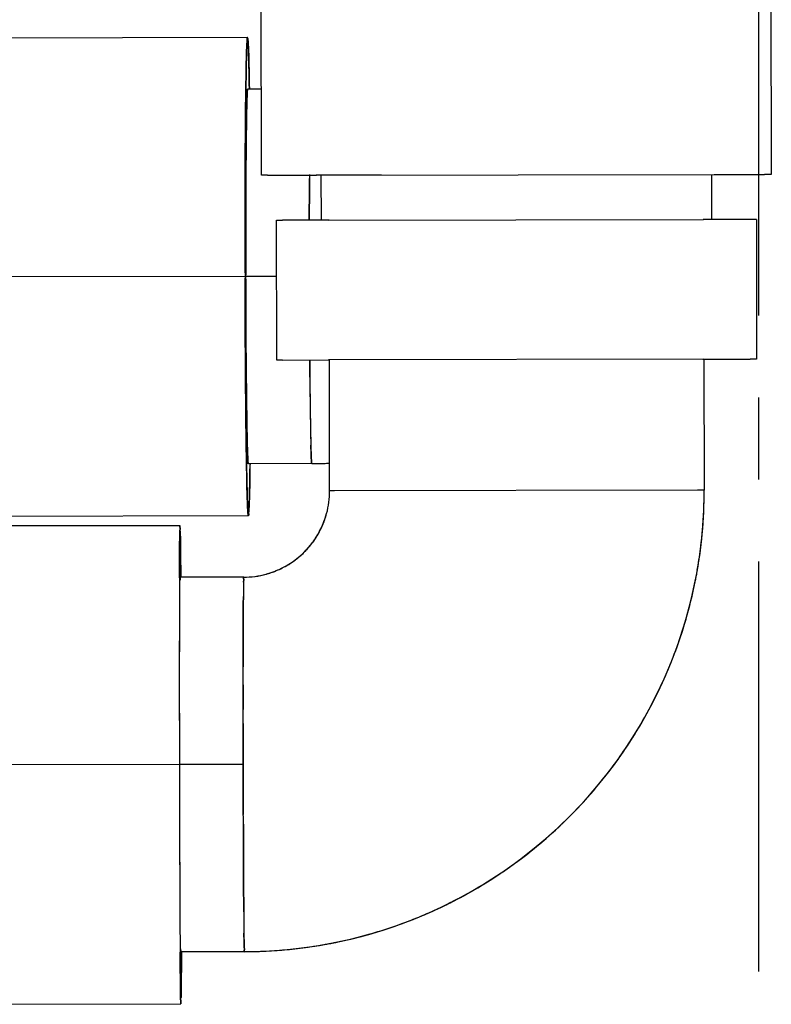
# Model space of a CAD drawing. Header units: millimetres. Extents: x 4086 to 10416, y 123 to 1549.
# Tile 134 of 256: x 6980 to 6993, y 1079 to 1097. Entities that reach past the tile are written whole.
import ezdxf

# ---------------------------------------------------------------- set-up
doc = ezdxf.new("R2010")
doc.units = ezdxf.units.MM
doc.linetypes.add('CENTER', pattern=[0.6, 0.375, -0.075, 0.075, -0.075])
doc.layers.add('中心线', color=7, linetype='Continuous')
doc.layers.add('外形图', color=7, linetype='Continuous')

msp = doc.modelspace()

# ---------------------------------------------------------------- linework, layer by layer
at = {"layer": '中心线', "linetype": 'CENTER', "ltscale": 20}
msp.add_line((6993.033, 1079.707), (6993.033, 1189.464), dxfattribs=at)
at = {"layer": '外形图', "color": 7, "linetype": 'Continuous'}
for p, q in [((6983.938, 1094.271), (6983.929, 1099.021)), ((6993.254, 1099.037), (6993.263, 1094.287)), ((6977.509, 1096.785), (6983.683, 1096.795)), ((6983.653, 1095.838), (6983.653, 1095.847)), ((6983.935, 1095.846), (6983.685, 1095.846)), ((6984.051, 1094.271), (6983.938, 1094.271)), ((6984.051, 1094.271), (6984.945, 1094.273)), ((6984.816, 1094.284), (6984.816, 1094.21)), ((6986.135, 1094.275), (6984.941, 1094.273)), ((6985.033, 1094.273), (6992.234, 1094.286)), ((6985.034, 1093.448), (6985.033, 1094.273)), ((6992.168, 1094.285), (6992.169, 1093.46)), ((6992.219, 1094.286), (6993.14, 1094.287)), ((6993.263, 1094.287), (6993.14, 1094.287)), ((6984.814, 1093.909), (6984.814, 1093.879)), ((6984.219, 1090.892), (6984.214, 1093.447)), ((6984.214, 1093.447), (6984.321, 1093.447)), ((6985.174, 1093.448), (6984.321, 1093.447)), ((6985.158, 1093.448), (6992.021, 1093.46)), ((6992.874, 1093.462), (6992.017, 1093.46)), ((6992.989, 1093.462), (6992.874, 1093.462)), ((6992.989, 1093.462), (6992.993, 1090.907)), ((6983.65, 1092.434), (6983.65, 1092.675)), ((6983.639, 1092.484), (6983.639, 1092.42)), ((6983.65, 1092.42), (6983.65, 1092.451)), ((6983.639, 1092.42), (6966.989, 1092.391)), ((6983.639, 1092.42), (6983.639, 1092.388)), ((6984.216, 1092.421), (6983.65, 1092.42)), ((6983.651, 1092.369), (6983.65, 1092.42)), ((6983.651, 1092.168), (6983.65, 1092.396)), ((6983.655, 1091.25), (6983.655, 1091.291)), ((6984.325, 1090.892), (6984.219, 1090.892)), ((6984.325, 1090.892), (6985.167, 1090.893)), ((6985.181, 1090.893), (6985.163, 1090.893)), ((6992.031, 1090.905), (6985.181, 1090.893)), ((6985.185, 1088.498), (6985.181, 1090.893)), ((6992.01, 1090.905), (6992.878, 1090.907)), ((6992.031, 1090.905), (6992.035, 1088.51)), ((6992.993, 1090.907), (6992.878, 1090.907)), ((6984.822, 1090.634), (6984.822, 1090.578)), ((6983.661, 1090.459), (6983.661, 1090.482)), ((6984.825, 1090.286), (6984.826, 1090.266)), ((6984.829, 1089.983), (6984.831, 1089.894)), ((6984.833, 1089.744), (6984.833, 1089.729)), ((6983.672, 1089.627), (6983.673, 1089.601)), ((6983.674, 1089.525), (6983.673, 1089.601)), ((6983.686, 1089.121), (6983.685, 1089.133)), ((6983.665, 1089.002), (6983.665, 1088.994)), ((6984.86, 1088.998), (6983.697, 1088.996)), ((6985.276, 1088.498), (6985.185, 1088.498)), ((6991.912, 1088.51), (6985.276, 1088.498)), ((6992.035, 1088.51), (6991.912, 1088.51)), ((6977.524, 1088.035), (6983.699, 1088.046)), ((6976.274, 1087.858), (6982.449, 1087.868)), ((6982.439, 1086.911), (6982.439, 1086.92)), ((6982.449, 1086.896), (6982.449, 1086.895)), ((6983.613, 1086.92), (6982.451, 1086.918)), ((6983.609, 1086.759), (6983.608, 1086.71)), ((6983.61, 1086.834), (6983.61, 1086.831)), ((6983.607, 1086.581), (6983.607, 1086.569)), ((6983.606, 1086.39), (6983.606, 1086.387)), ((6983.605, 1086.174), (6983.605, 1086.155)), ((6983.605, 1086.155), (6983.605, 1086.024)), ((6983.605, 1086.024), (6983.604, 1085.911)), ((6982.436, 1085.734), (6982.436, 1085.391)), ((6983.604, 1085.632), (6983.604, 1085.604)), ((6983.603, 1084.952), (6983.603, 1085.283)), ((6983.603, 1084.953), (6983.603, 1084.497)), ((6982.436, 1084.779), (6982.436, 1084.467)), ((6983.603, 1084.24), (6983.603, 1084.5)), ((6982.437, 1084.005), (6982.438, 1083.557)), ((6982.438, 1083.493), (6965.772, 1083.464)), ((6982.438, 1083.557), (6982.438, 1083.493)), ((6982.438, 1083.493), (6982.438, 1083.461)), ((6983.604, 1083.495), (6982.442, 1083.493)), ((6983.606, 1082.733), (6983.606, 1082.715)), ((6983.606, 1082.716), (6983.606, 1082.578)), ((6983.607, 1082.4), (6983.606, 1082.715)), ((6982.44, 1082.52), (6982.441, 1082.207)), ((6983.608, 1082.009), (6983.608, 1081.986)), ((6983.608, 1081.986), (6983.61, 1081.707)), ((6983.61, 1081.707), (6983.61, 1081.651)), ((6983.61, 1081.651), (6983.611, 1081.359)), ((6982.443, 1081.596), (6982.444, 1081.252)), ((6983.611, 1081.359), (6983.611, 1081.339)), ((6983.613, 1081.056), (6983.613, 1080.967)), ((6983.613, 1080.967), (6983.614, 1080.817)), ((6983.614, 1080.817), (6983.615, 1080.802)), ((6983.617, 1080.502), (6983.618, 1080.406)), ((6983.625, 1080.07), (6982.462, 1080.068)), ((6976.289, 1079.108), (6982.464, 1079.118))]:
    msp.add_line(p, q, dxfattribs=at)
for centre, radius, start, end in [((6983.321, 1096.729), 0.371, 6.5801, 7.1689), ((6990.266, 1096.362), 6.602, 177.1906, 178.0352), ((6990.266, 1096.362), 6.602, 177.1906, 178.0353), ((6977.107, 1096.339), 6.598, 2.1662, 3.0096), ((6977.107, 1096.339), 6.597, 2.1662, 3.0096), ((7024.62, 1095.436), 40.969, 178.7049, 179.0263), ((7024.619, 1095.436), 40.968, 178.7049, 179.0263), ((6942.757, 1095.293), 40.964, 1.174, 1.4952), ((6942.759, 1095.293), 40.962, 1.174, 1.4952), ((7053.739, 1094.932), 70.092, 179.01944, 179.25237), ((7053.728, 1094.932), 70.081, 179.01944, 179.25219), ((6913.303, 1094.681), 70.424, 0.94299, 1.18045), ((6913.657, 1094.688), 70.071, 0.9479, 1.18081), ((7090.146, 1094.447), 106.503, 179.24689, 179.44359), ((7090.749, 1094.44), 107.105, 179.25153, 179.44312), ((6984.142, 1095.776), 0.464, 174.1482, 174.5169), ((6984.12, 1095.778), 0.442, 174.1445, 174.3278), ((6984.143, 1095.776), 0.465, 174.157, 174.5167), ((7001.797, 1095.094), 18.134, 178.3294, 178.7482), ((7001.797, 1095.094), 18.133, 178.3294, 178.7482), ((7138.017, 1093.963), 154.375, 179.43662, 179.56049), ((7138.012, 1093.963), 154.371, 179.43661, 179.56049), ((7023.39, 1094.632), 39.732, 178.7621, 179.1241), ((7023.389, 1094.632), 39.731, 178.7621, 179.1241), ((7187.716, 1093.584), 204.076, 179.56104, 179.69753), ((7187.711, 1093.584), 204.071, 179.56104, 179.69754), ((7049.819, 1094.225), 66.163, 179.12168, 179.32737), ((7049.817, 1094.225), 66.161, 179.12168, 179.32738), ((7083.764, 1093.823), 100.112, 179.32541, 179.5028), ((7083.762, 1093.823), 100.109, 179.32541, 179.5028), ((7124.176, 1093.467), 140.525, 179.50052, 179.6362), ((7124.172, 1093.467), 140.521, 179.50052, 179.63621), ((7279.853, 1093.151), 296.214, 179.77421, 179.89264), ((7279.85, 1093.151), 296.212, 179.77421, 179.89264), ((7261.05, 1092.917), 277.4, 179.93329, 180.05015), ((7261.046, 1092.917), 277.396, 179.93329, 180.05016), ((7268.651, 1092.919), 285.001, 180.11058, 180.26544), ((7261.009, 1092.892), 277.359, 180.14969, 180.26724), ((7261.003, 1092.892), 277.353, 180.14969, 180.26732), ((7204.737, 1092.587), 221.087, 180.3359, 180.45668), ((7279.834, 1092.724), 296.195, 180.30756, 180.42589), ((7279.832, 1092.724), 296.193, 180.30756, 180.42588), ((7163.249, 1092.255), 179.597, 180.4564, 180.57293), ((7122.948, 1091.851), 139.294, 180.57079, 180.70101), ((7122.769, 1091.848), 139.115, 180.57201, 180.70124), ((7122.718, 1091.848), 139.063, 180.57206, 180.70133), ((7138.337, 1092.005), 153.521, 180.53231, 180.64893), ((7187.705, 1091.969), 204.062, 180.50265, 180.63906), ((7187.7, 1091.969), 204.057, 180.50264, 180.63906), ((7083.643, 1091.365), 99.985, 180.69856, 180.87469), ((7083.609, 1091.365), 99.952, 180.69885, 180.87471), ((7074.259, 1091.245), 90.601, 180.69512, 181.02339), ((7101.308, 1091.583), 116.489, 180.6473, 180.78903), ((7101.5, 1091.586), 116.682, 180.64795, 180.78696), ((7101.418, 1091.584), 116.6, 180.64791, 180.78702), ((7067.61, 1091.117), 82.788, 180.78477, 180.96076), ((7051.634, 1090.876), 67.974, 180.87448, 181.05343), ((7049.82, 1090.847), 66.159, 180.87263, 181.07857), ((7138.011, 1091.417), 154.365, 180.6396, 180.76356), ((7138.006, 1091.417), 154.361, 180.6396, 180.76356), ((7018.844, 1090.248), 35.177, 181.0521, 181.4612), ((7036.455, 1090.592), 51.629, 180.9576, 181.2906), ((7036.293, 1090.589), 51.468, 180.9571, 181.295), ((7030.643, 1090.477), 45.816, 180.9365, 181.3118), ((7017.224, 1090.206), 33.556, 181.163, 181.4613), ((7012.62, 1090.068), 27.789, 181.3182, 181.5156), ((7012.597, 1090.067), 27.765, 181.3181, 181.5157), ((7012.682, 1090.069), 27.851, 181.3244, 181.5067), ((7090.748, 1090.775), 107.098, 180.75707, 180.94856), ((7090.691, 1090.774), 107.041, 180.75703, 180.94902), ((7001.863, 1089.811), 18.19, 181.4519, 181.8671), ((7001.853, 1089.811), 18.18, 181.4518, 181.8678), ((6992.852, 1089.517), 9.174, 181.8557, 182.3952), ((6992.83, 1089.516), 9.152, 181.8591, 182.3955), ((6992.237, 1089.494), 8.559, 181.8455, 182.5022), ((7001.69, 1089.774), 16.855, 181.4867, 181.9269), ((7001.542, 1089.77), 16.707, 181.4977, 181.928), ((6989.644, 1089.386), 5.964, 182.4253, 182.5464), ((7054.079, 1090.16), 70.424, 180.94299, 181.18045), ((7053.726, 1090.153), 70.071, 180.9479, 181.18081), ((6913.644, 1089.909), 70.092, 359.01944, 359.25237), ((6913.655, 1089.909), 70.081, 359.01944, 359.25219), ((6984.847, 1096.152), 7.155, 270.1016, 272.7134), ((6984.847, 1096.152), 7.155, 270.1016, 272.7134), ((6984.847, 1096.15), 7.153, 270.1017, 272.7145), ((6984.847, 1096.129), 7.131, 270.1001, 270.3387), ((6984.847, 1096.136), 7.139, 270.3388, 270.7903), ((6984.847, 1096.158), 7.161, 270.7911, 272.7128), ((7024.625, 1089.548), 40.964, 181.174, 181.4952), ((7024.624, 1089.548), 40.962, 181.174, 181.4952), ((6942.762, 1089.405), 40.969, 358.7049, 359.0263), ((6942.763, 1089.405), 40.968, 358.7049, 359.0263), ((6983.602, 1088.497), 1.583, 344.8737, 0.0614), ((6983.586, 1088.498), 8.45, 349.2672, 0.0839), ((6983.587, 1088.498), 8.448, 349.4818, 0.0851), ((6983.591, 1088.497), 8.444, 350.1113, 0.0889), ((6990.275, 1088.502), 6.598, 182.1662, 183.0096), ((6990.275, 1088.502), 6.597, 182.1662, 183.0096), ((6977.116, 1088.479), 6.602, 357.1906, 358.0352), ((6977.116, 1088.479), 6.602, 357.1906, 358.0353), ((6984.062, 1088.112), 0.371, 186.5801, 187.1689), ((6983.608, 1088.497), 1.577, 329.981, 340.4704), ((6983.612, 1088.495), 1.573, 338.6421, 344.8311), ((6983.61, 1088.495), 1.575, 338.642, 340.4768), ((6983.614, 1088.494), 1.571, 340.4764, 344.8422), ((6983.616, 1088.494), 1.569, 340.4754, 344.8461), ((6983.602, 1088.497), 1.583, 344.8665, 344.8737), ((7000.59, 1087.456), 18.148, 179.0436, 179.3506), ((7000.59, 1087.456), 18.147, 179.0435, 179.3506), ((6964.322, 1087.392), 18.135, 0.85, 1.1566), ((6964.322, 1087.392), 18.135, 0.85, 1.1566), ((6983.608, 1088.497), 1.577, 329.9808, 338.639), ((6983.609, 1088.496), 1.577, 330.3904, 338.6419), ((7029.035, 1087.125), 46.595, 179.3408, 179.6196), ((7029.034, 1087.125), 46.593, 179.3408, 179.6196), ((6926.892, 1086.85), 55.569, 0.603, 0.8371), ((6926.894, 1086.85), 55.567, 0.603, 0.8371), ((6983.61, 1088.496), 1.576, 323.404, 329.9641), ((6983.606, 1088.499), 1.58, 323.4119, 324.525), ((6983.608, 1088.497), 1.578, 324.5239, 329.962), ((6983.609, 1088.496), 1.576, 324.5218, 329.6885), ((6983.616, 1088.492), 1.568, 329.6926, 330.3815), ((7095.273, 1086.634), 112.835, 179.5937, 179.71038), ((7095.269, 1086.634), 112.831, 179.5937, 179.71038), ((6869.645, 1086.241), 112.819, 0.48978, 0.60639), ((6869.649, 1086.241), 112.815, 0.48978, 0.60639), ((6983.617, 1088.489), 1.565, 314.6636, 315.5398), ((6983.608, 1088.497), 1.578, 315.1145, 322.4461), ((6983.616, 1088.49), 1.567, 315.0948, 315.5326), ((6983.609, 1088.496), 1.576, 315.5444, 323.4143), ((6983.609, 1088.496), 1.577, 315.548, 322.4509), ((6983.606, 1088.499), 1.58, 322.4449, 323.4061), ((6983.606, 1088.499), 1.58, 322.4489, 323.4119), ((6983.61, 1088.496), 1.576, 300.2364, 306.7966), ((6983.609, 1088.498), 1.578, 300.2386, 305.7071), ((6983.609, 1088.496), 1.576, 300.5169, 305.7114), ((6983.607, 1088.5), 1.58, 305.7099, 306.7945), ((6983.607, 1088.5), 1.58, 305.706, 306.7887), ((6983.61, 1088.496), 1.576, 306.7863, 314.6567), ((6983.607, 1088.5), 1.58, 306.7945, 307.7372), ((6983.608, 1088.498), 1.578, 307.736, 315.0861), ((6983.609, 1088.497), 1.577, 307.7334, 314.6554), ((6983.616, 1088.49), 1.567, 314.6685, 315.1058), ((6983.611, 1088.494), 1.573, 285.8936, 291.491), ((6983.609, 1088.498), 1.577, 289.7301, 300.2197), ((6983.61, 1088.495), 1.575, 289.7237, 291.4898), ((6983.609, 1088.497), 1.577, 291.4917, 299.8102), ((6983.614, 1088.489), 1.568, 299.8192, 300.5127), ((6983.632, 1088.491), 8.403, 349.469, 350.1034), ((7745.723, 1084.956), 763.287, 179.853205, 180.104988), ((6984.912, 1086.813), 2.464, 178.1285, 178.7325), ((6983.713, 1086.851), 1.265, 177.9368, 178.0685), ((6983.71, 1086.851), 1.262, 177.9336, 178.0686), ((6983.609, 1088.504), 1.583, 270.1413, 285.3251), ((6983.609, 1088.503), 1.583, 270.1387, 285.3267), ((6983.609, 1088.503), 1.583, 270.1375, 285.0468), ((6983.613, 1088.486), 1.565, 285.0731, 285.889), ((6983.612, 1088.49), 1.569, 285.3542, 289.725), ((6983.613, 1088.487), 1.566, 285.3554, 285.887), ((6983.611, 1088.492), 1.571, 285.889, 289.7238), ((6983.609, 1088.496), 8.427, 344.3954, 349.2509), ((6983.609, 1088.496), 8.426, 344.4539, 349.2509), ((6983.637, 1088.49), 8.398, 348.7253, 349.474), ((6983.634, 1088.49), 8.401, 348.7269, 349.2592), ((6983.628, 1088.492), 8.407, 349.253, 349.469), ((7028.635, 1086.261), 45.029, 179.3675, 179.6078), ((7030.009, 1086.255), 46.403, 179.437, 179.5968), ((7030.009, 1086.255), 46.403, 179.437, 179.5968), ((6998.206, 1086.592), 14.598, 179.0615, 179.349), ((6998.19, 1086.592), 14.582, 179.0613, 179.3491), ((6998.16, 1086.593), 14.552, 179.0617, 179.3466), ((6983.61, 1088.495), 8.425, 281.4794, 348.7213), ((6983.61, 1088.495), 8.425, 340.1001, 344.454), ((6983.611, 1088.495), 8.425, 340.1, 344.3955), ((6983.601, 1088.5), 8.435, 334.2116, 340.0947), ((6983.601, 1088.5), 8.435, 334.2604, 340.0947), ((6983.609, 1088.496), 8.426, 330.103, 334.261), ((6983.609, 1088.496), 8.426, 330.103, 334.2121), ((6983.598, 1088.504), 8.44, 320.1092, 330.0912), ((6983.604, 1088.5), 8.433, 323.5602, 330.0963), ((7587.14, 1084.091), 604.703, 180.059663, 180.381742), ((6983.58, 1088.526), 8.468, 306.9214, 323.5157), ((6983.598, 1088.507), 8.442, 310.11, 320.0904), ((6983.602, 1088.508), 8.44, 300.1091, 310.0912), ((6983.605, 1088.503), 8.434, 300.1044, 306.8763), ((6983.61, 1088.496), 8.425, 296.0804, 300.0974), ((6983.611, 1088.496), 8.425, 296.1388, 300.0975), ((6983.606, 1088.505), 8.436, 290.1057, 296.1392), ((6983.606, 1088.505), 8.436, 290.1057, 296.0809), ((7125.837, 1081.822), 142.226, 180.41125, 180.53212), ((7125.391, 1081.819), 141.78, 180.41105, 180.53371), ((7109.818, 1081.691), 126.207, 180.40358, 180.5398), ((6983.611, 1088.495), 8.424, 285.9073, 290.1003), ((6983.611, 1088.494), 8.424, 285.9545, 290.1003), ((7029.607, 1080.893), 45.992, 180.6073, 180.7635), ((7029.592, 1080.893), 45.977, 180.6074, 180.7636), ((6983.61, 1088.497), 8.427, 280.9482, 285.9546), ((6983.61, 1088.497), 8.427, 280.9481, 285.9074), ((7003.857, 1080.548), 20.24, 180.7561, 181.1021), ((7003.847, 1080.547), 20.229, 180.7561, 181.1025), ((6983.608, 1088.52), 8.449, 270.1162, 280.9319), ((6983.608, 1088.519), 8.448, 270.115, 280.7173), ((6983.609, 1088.514), 8.444, 270.1112, 280.0889), ((6983.615, 1088.474), 8.403, 280.0968, 280.7299), ((6983.616, 1088.469), 8.398, 280.725, 281.475), ((6983.614, 1088.478), 8.407, 280.7299, 280.9459), ((6983.616, 1088.472), 8.4, 280.9399, 281.4734), ((6984.968, 1080.184), 2.509, 181.4657, 182.0537), ((6984.966, 1080.184), 2.507, 181.4656, 182.0544), ((7095.268, 1080.746), 112.819, 180.48978, 180.60639), ((7095.264, 1080.746), 112.815, 180.48978, 180.60639), ((6869.64, 1080.353), 112.835, 359.5937, 359.71038), ((6869.644, 1080.352), 112.831, 359.5937, 359.71038), ((7038.021, 1080.137), 55.569, 180.603, 180.8371), ((7038.019, 1080.137), 55.567, 180.603, 180.8371), ((6935.878, 1079.862), 46.595, 359.3408, 359.6196), ((6935.879, 1079.862), 46.593, 359.3408, 359.6196), ((7000.591, 1079.594), 18.135, 180.85, 181.1566), ((7000.591, 1079.594), 18.135, 180.85, 181.1566), ((6964.323, 1079.531), 18.148, 359.0436, 359.3506), ((6964.323, 1079.531), 18.147, 359.0435, 359.3506), ((6983.465, 1079.185), 1.004, 182.4601, 182.6764)]:
    msp.add_arc(centre, radius, start, end, dxfattribs=at)
for points, knots in [([(6983.683, 1096.795), (6983.674, 1096.795), (6983.684, 1096.737), (6983.673, 1096.713), (6983.672, 1096.686)], [0, 0, 0, 0, 2005.726696, 7874.528836, 7874.528836, 7874.528836, 7874.528836]), ([(6983.683, 1096.795), (6983.674, 1096.795), (6983.684, 1096.737), (6983.673, 1096.713), (6983.672, 1096.686)], [0, 0, 0, 0, 2005.744113, 7874.528625, 7874.528625, 7874.528625, 7874.528625]), ([(6983.672, 1096.684), (6983.673, 1096.712), (6983.684, 1096.737), (6983.674, 1096.795), (6983.683, 1096.795)], [0, 0, 0, 0, 5851.175709, 7874.422543, 7874.422543, 7874.422543, 7874.422543]), ([(6983.695, 1096.686), (6983.695, 1096.695), (6983.693, 1096.725), (6983.691, 1096.755), (6983.688, 1096.776)], [0, 0, 0, 0, 2556.497204, 7873.398468, 7873.398468, 7873.398468, 7873.398468]), ([(6983.689, 1096.772), (6983.689, 1096.767), (6983.692, 1096.739), (6983.694, 1096.711), (6983.695, 1096.688)], [0, 0, 0, 0, 1441.211401, 7874.000078, 7874.000078, 7874.000078, 7874.000078]), ([(6983.695, 1096.686), (6983.695, 1096.695), (6983.693, 1096.724), (6983.691, 1096.752), (6983.689, 1096.772)], [0, 0, 0, 0, 2502.438842, 7873.349401, 7873.349401, 7873.349401, 7873.349401]), ([(6983.653, 1095.847), (6983.654, 1095.941), (6983.659, 1096.22), (6983.663, 1096.499), (6983.672, 1096.684)], [0, 0, 0, 0, 2634.639506, 7860.653922, 7860.653922, 7860.653922, 7860.653922]), ([(6983.668, 1096.588), (6983.667, 1096.572), (6983.665, 1096.496), (6983.663, 1096.421), (6983.662, 1096.362)], [0, 0, 0, 0, 1706.781534, 7868.619993, 7868.619993, 7868.619993, 7868.619993]), ([(6983.668, 1096.588), (6983.667, 1096.572), (6983.665, 1096.496), (6983.663, 1096.421), (6983.662, 1096.362)], [0, 0, 0, 0, 1706.788431, 7868.61978, 7868.61978, 7868.61978, 7868.61978]), ([(6983.695, 1096.688), (6983.698, 1096.644), (6983.709, 1096.365), (6983.713, 1096.086), (6983.717, 1095.852)], [0, 0, 0, 0, 1262.5418, 7866.20323, 7866.20323, 7866.20323, 7866.20323]), ([(6983.707, 1096.362), (6983.706, 1096.383), (6983.704, 1096.459), (6983.702, 1096.534), (6983.7, 1096.589)], [0, 0, 0, 0, 2225.109203, 7866.428177, 7866.428177, 7866.428177, 7866.428177]), ([(6983.707, 1096.362), (6983.706, 1096.383), (6983.704, 1096.459), (6983.702, 1096.534), (6983.7, 1096.589)], [0, 0, 0, 0, 2225.119762, 7866.428391, 7866.428391, 7866.428391, 7866.428391]), ([(6983.639, 1092.484), (6983.639, 1092.803), (6983.638, 1093.921), (6983.642, 1095.039), (6983.653, 1095.838)], [0, 0, 0, 0, 2222.061475, 7800.75821, 7800.75821, 7800.75821, 7800.75821]), ([(6983.68, 1095.822), (6983.679, 1095.812), (6983.675, 1095.748), (6983.673, 1095.684), (6983.671, 1095.63)], [0, 0, 0, 0, 1229.650986, 7849.812979, 7849.812979, 7849.812979, 7849.812979]), ([(6983.671, 1095.623), (6983.672, 1095.641), (6983.673, 1095.698), (6983.676, 1095.755), (6983.678, 1095.795)], [0, 0, 0, 0, 2468.131892, 7848.004172, 7848.004172, 7848.004172, 7848.004172]), ([(6983.671, 1095.623), (6983.672, 1095.641), (6983.673, 1095.698), (6983.676, 1095.755), (6983.678, 1095.795)], [0, 0, 0, 0, 2468.141561, 7848.004469, 7848.004469, 7848.004469, 7848.004469]), ([(6983.678, 1095.795), (6983.679, 1095.799), (6983.679, 1095.808), (6983.68, 1095.817), (6983.68, 1095.821)], [0, 0, 0, 0, 4268.135634, 7850.828627, 7850.828627, 7850.828627, 7850.828627]), ([(6983.678, 1095.795), (6983.679, 1095.799), (6983.679, 1095.808), (6983.68, 1095.817), (6983.68, 1095.821)], [0, 0, 0, 0, 4268.128869, 7850.828923, 7850.828923, 7850.828923, 7850.828923]), ([(6983.681, 1095.824), (6983.681, 1095.829), (6983.683, 1095.834), (6983.683, 1095.845), (6983.685, 1095.845)], [0, 0, 0, 0, 5781.41369, 7851.508042, 7851.508042, 7851.508042, 7851.508042]), ([(6983.69, 1095.82), (6983.689, 1095.829), (6983.686, 1095.861), (6983.681, 1095.831), (6983.681, 1095.824)], [0, 0, 0, 0, 4202.21553, 7851.464669, 7851.464669, 7851.464669, 7851.464669]), ([(6983.681, 1095.823), (6983.681, 1095.829), (6983.683, 1095.834), (6983.683, 1095.845), (6983.685, 1095.845)], [0, 0, 0, 0, 5781.713086, 7851.507798, 7851.507798, 7851.507798, 7851.507798]), ([(6983.671, 1095.63), (6983.666, 1095.463), (6983.65, 1094.404), (6983.649, 1093.344), (6983.65, 1092.451)], [0, 0, 0, 0, 1229.735465, 7823.438736, 7823.438736, 7823.438736, 7823.438736]), ([(6983.665, 1088.989), (6983.661, 1089.218), (6983.646, 1090.351), (6983.641, 1091.484), (6983.639, 1092.388)], [0, 0, 0, 0, 1558.351119, 7710.18469, 7710.18469, 7710.18469, 7710.18469]), ([(6983.674, 1089.525), (6983.675, 1089.496), (6983.677, 1089.394), (6983.68, 1089.292), (6983.682, 1089.219)], [0, 0, 0, 0, 2208.430371, 7691.730506, 7691.730506, 7691.730506, 7691.730506]), ([(6984.85, 1089.085), (6984.849, 1089.101), (6984.846, 1089.184), (6984.843, 1089.266), (6984.841, 1089.333)], [0, 0, 0, 0, 1464.095311, 7669.061296, 7669.061296, 7669.061296, 7669.061296]), ([(6984.85, 1089.085), (6984.849, 1089.101), (6984.846, 1089.184), (6984.843, 1089.266), (6984.841, 1089.333)], [0, 0, 0, 0, 1464.09528, 7669.061296, 7669.061296, 7669.061296, 7669.061296]), ([(6984.845, 1089.208), (6984.846, 1089.196), (6984.847, 1089.155), (6984.849, 1089.114), (6984.85, 1089.085)], [0, 0, 0, 0, 2217.64277, 7668.939818, 7668.939818, 7668.939818, 7668.939818]), ([(6984.845, 1089.207), (6984.846, 1089.196), (6984.847, 1089.154), (6984.849, 1089.113), (6984.85, 1089.084)], [0, 0, 0, 0, 2223.984839, 7668.922974, 7668.922974, 7668.922974, 7668.922974]), ([(6983.686, 1089.121), (6983.686, 1089.11), (6983.688, 1089.077), (6983.69, 1089.043), (6983.692, 1089.021)], [0, 0, 0, 0, 2456.38662, 7683.306068, 7683.306068, 7683.306068, 7683.306068]), ([(6983.692, 1089.021), (6983.692, 1089.025), (6983.691, 1089.033), (6983.69, 1089.042), (6983.69, 1089.047)], [0, 0, 0, 0, 3512.197117, 7682.033839, 7682.033839, 7682.033839, 7682.033839]), ([(6983.692, 1089.021), (6983.692, 1089.025), (6983.691, 1089.033), (6983.69, 1089.042), (6983.69, 1089.047)], [0, 0, 0, 0, 3512.578012, 7682.034439, 7682.034439, 7682.034439, 7682.034439]), ([(6983.692, 1089.021), (6983.693, 1089.012), (6983.696, 1088.98), (6983.701, 1089.01), (6983.702, 1089.018)], [0, 0, 0, 0, 4111.12238, 7681.265269, 7681.265269, 7681.265269, 7681.265269]), ([(6983.697, 1088.996), (6983.695, 1088.996), (6983.695, 1089.009), (6983.693, 1089.015), (6983.692, 1089.021)], [0, 0, 0, 0, 2011.709788, 7681.278548, 7681.278548, 7681.278548, 7681.278548]), ([(6984.85, 1089.085), (6984.851, 1089.063), (6984.86, 1089.044), (6984.852, 1088.998), (6984.86, 1088.998)], [0, 0, 0, 0, 5713.465677, 7665.592558, 7665.592558, 7665.592558, 7665.592558]), ([(6984.86, 1088.998), (6984.852, 1088.998), (6984.86, 1089.044), (6984.851, 1089.063), (6984.85, 1089.085)], [0, 0, 0, 0, 1952.6832, 7665.513319, 7665.513319, 7665.513319, 7665.513319]), ([(6984.85, 1089.084), (6984.851, 1089.062), (6984.86, 1089.043), (6984.852, 1088.998), (6984.86, 1088.998)], [0, 0, 0, 0, 5713.039941, 7665.5749, 7665.5749, 7665.5749, 7665.5749]), ([(6983.687, 1088.153), (6983.685, 1088.198), (6983.674, 1088.476), (6983.669, 1088.755), (6983.665, 1088.989)], [0, 0, 0, 0, 1230.552141, 7666.893269, 7666.893269, 7666.893269, 7666.893269]), ([(6983.729, 1088.994), (6983.728, 1088.9), (6983.724, 1088.621), (6983.719, 1088.342), (6983.71, 1088.157)], [0, 0, 0, 0, 2571.627958, 7672.65402, 7672.65402, 7672.65402, 7672.65402]), ([(6983.675, 1088.479), (6983.676, 1088.458), (6983.678, 1088.382), (6983.68, 1088.307), (6983.683, 1088.252)], [0, 0, 0, 0, 2168.530861, 7666.406752, 7666.406752, 7666.406752, 7666.406752]), ([(6983.675, 1088.479), (6983.676, 1088.458), (6983.678, 1088.382), (6983.68, 1088.307), (6983.683, 1088.252)], [0, 0, 0, 0, 2168.541033, 7666.406538, 7666.406538, 7666.406538, 7666.406538]), ([(6983.714, 1088.253), (6983.715, 1088.269), (6983.717, 1088.345), (6983.719, 1088.42), (6983.721, 1088.479)], [0, 0, 0, 0, 1662.43884, 7664.190902, 7664.190902, 7664.190902, 7664.190902]), ([(6983.714, 1088.253), (6983.715, 1088.269), (6983.717, 1088.345), (6983.719, 1088.42), (6983.721, 1088.479)], [0, 0, 0, 0, 1662.445648, 7664.191116, 7664.191116, 7664.191116, 7664.191116]), ([(6983.687, 1088.155), (6983.688, 1088.146), (6983.689, 1088.116), (6983.691, 1088.086), (6983.694, 1088.065)], [0, 0, 0, 0, 2486.995728, 7659.350528, 7659.350528, 7659.350528, 7659.350528]), ([(6983.687, 1088.155), (6983.687, 1088.146), (6983.689, 1088.118), (6983.691, 1088.089), (6983.693, 1088.069)], [0, 0, 0, 0, 2434.43662, 7659.395965, 7659.395965, 7659.395965, 7659.395965]), ([(6983.693, 1088.069), (6983.693, 1088.074), (6983.69, 1088.102), (6983.688, 1088.13), (6983.687, 1088.153)], [0, 0, 0, 0, 1401.809019, 7658.726863, 7658.726863, 7658.726863, 7658.726863]), ([(6983.71, 1088.157), (6983.709, 1088.129), (6983.698, 1088.104), (6983.708, 1088.046), (6983.699, 1088.046)], [0, 0, 0, 0, 5690.664464, 7658.408971, 7658.408971, 7658.408971, 7658.408971]), ([(6983.699, 1088.046), (6983.708, 1088.046), (6983.699, 1088.104), (6983.709, 1088.128), (6983.71, 1088.155)], [0, 0, 0, 0, 1950.631827, 7658.22512, 7658.22512, 7658.22512, 7658.22512]), ([(6983.699, 1088.046), (6983.708, 1088.046), (6983.699, 1088.104), (6983.709, 1088.128), (6983.71, 1088.155)], [0, 0, 0, 0, 1950.648871, 7658.225331, 7658.225331, 7658.225331, 7658.225331]), ([(6983.693, 1088.069), (6983.694, 1088.063), (6983.696, 1088.057), (6983.697, 1088.046), (6983.699, 1088.046)], [0, 0, 0, 0, 5617.821979, 7657.611112, 7657.611112, 7657.611112, 7657.611112]), ([(6983.694, 1088.065), (6983.694, 1088.06), (6983.696, 1088.055), (6983.697, 1088.046), (6983.699, 1088.046)], [0, 0, 0, 0, 5597.125251, 7657.569741, 7657.569741, 7657.569741, 7657.569741]), ([(6983.699, 1088.046), (6983.697, 1088.045), (6983.696, 1088.056), (6983.694, 1088.06), (6983.694, 1088.065)], [0, 0, 0, 0, 2025.165133, 7657.557636, 7657.557636, 7657.557636, 7657.557636]), ([(6982.439, 1086.92), (6982.439, 1087.013), (6982.44, 1087.292), (6982.442, 1087.571), (6982.445, 1087.757)], [0, 0, 0, 0, 2566.504504, 7655.777658, 7655.777658, 7655.777658, 7655.777658]), ([(6982.445, 1087.757), (6982.445, 1087.785), (6982.457, 1087.811), (6982.44, 1087.866), (6982.449, 1087.868)], [0, 0, 0, 0, 5722.370246, 7669.70209, 7669.70209, 7669.70209, 7669.70209]), ([(6982.449, 1087.868), (6982.44, 1087.868), (6982.458, 1087.809), (6982.445, 1087.786), (6982.445, 1087.759)], [0, 0, 0, 0, 1929.297482, 7669.788124, 7669.788124, 7669.788124, 7669.788124]), ([(6982.449, 1087.868), (6982.44, 1087.868), (6982.458, 1087.809), (6982.445, 1087.786), (6982.445, 1087.759)], [0, 0, 0, 0, 1929.314901, 7669.787913, 7669.787913, 7669.787913, 7669.787913]), ([(6982.453, 1087.761), (6982.454, 1087.716), (6982.458, 1087.438), (6982.461, 1087.159), (6982.462, 1086.925)], [0, 0, 0, 0, 1229.160282, 7661.743106, 7661.743106, 7661.743106, 7661.743106]), ([(6982.439, 1086.919), (6982.439, 1086.89), (6982.438, 1086.769), (6982.438, 1086.647), (6982.438, 1086.554)], [0, 0, 0, 0, 1810.94486, 7644.178919, 7644.178919, 7644.178919, 7644.178919]), ([(6982.439, 1086.919), (6982.439, 1086.891), (6982.438, 1086.769), (6982.438, 1086.647), (6982.438, 1086.554)], [0, 0, 0, 0, 1810.855226, 7644.183093, 7644.183093, 7644.183093, 7644.183093]), ([(6982.449, 1086.896), (6982.449, 1086.902), (6982.451, 1086.907), (6982.449, 1086.918), (6982.451, 1086.918)], [0, 0, 0, 0, 5720.461443, 7646.822292, 7646.822292, 7646.822292, 7646.822292]), ([(6982.449, 1086.896), (6982.449, 1086.902), (6982.451, 1086.907), (6982.449, 1086.918), (6982.451, 1086.918)], [0, 0, 0, 0, 5720.50475, 7646.822023, 7646.822023, 7646.822023, 7646.822023]), ([(6982.452, 1086.893), (6982.452, 1086.901), (6982.451, 1086.934), (6982.449, 1086.904), (6982.449, 1086.896)], [0, 0, 0, 0, 4102.23486, 7646.791521, 7646.791521, 7646.791521, 7646.791521]), ([(6983.61, 1086.831), (6983.61, 1086.853), (6983.62, 1086.872), (6983.606, 1086.92), (6983.613, 1086.92)], [0, 0, 0, 0, 5710.240963, 7629.778905, 7629.778905, 7629.778905, 7629.778905]), ([(6983.613, 1086.92), (6983.606, 1086.92), (6983.62, 1086.874), (6983.61, 1086.856), (6983.61, 1086.834)], [0, 0, 0, 0, 1919.257336, 7629.860519, 7629.860519, 7629.860519, 7629.860519]), ([(6983.613, 1086.92), (6983.606, 1086.92), (6983.62, 1086.874), (6983.61, 1086.856), (6983.61, 1086.834)], [0, 0, 0, 0, 1919.277404, 7629.86022, 7629.86022, 7629.86022, 7629.86022]), ([(6982.448, 1080.432), (6982.449, 1080.341), (6982.45, 1080.222), (6982.451, 1080.103), (6982.451, 1080.075)], [0, 0, 0, 0, 5705.933837, 7480.369044, 7480.369044, 7480.369044, 7480.369044]), ([(6982.448, 1080.432), (6982.449, 1080.341), (6982.45, 1080.221), (6982.451, 1080.101), (6982.451, 1080.073)], [0, 0, 0, 0, 5706.423139, 7480.345407, 7480.345407, 7480.345407, 7480.345407]), ([(6983.622, 1080.158), (6983.621, 1080.174), (6983.62, 1080.257), (6983.619, 1080.339), (6983.618, 1080.406)], [0, 0, 0, 0, 1424.431327, 7464.221641, 7464.221641, 7464.221641, 7464.221641]), ([(6982.46, 1079.226), (6982.459, 1079.271), (6982.455, 1079.549), (6982.453, 1079.828), (6982.451, 1080.062)], [0, 0, 0, 0, 1197.135924, 7462.125197, 7462.125197, 7462.125197, 7462.125197]), ([(6982.461, 1080.094), (6982.461, 1080.085), (6982.462, 1080.053), (6982.464, 1080.083), (6982.464, 1080.09)], [0, 0, 0, 0, 4010.978119, 7476.683925, 7476.683925, 7476.683925, 7476.683925]), ([(6982.462, 1080.069), (6982.46, 1080.069), (6982.464, 1080.082), (6982.461, 1080.088), (6982.461, 1080.094)], [0, 0, 0, 0, 1881.549944, 7476.662767, 7476.662767, 7476.662767, 7476.662767]), ([(6982.474, 1080.067), (6982.474, 1079.974), (6982.473, 1079.695), (6982.471, 1079.416), (6982.468, 1079.23)], [0, 0, 0, 0, 2503.661258, 7468.318835, 7468.318835, 7468.318835, 7468.318835]), ([(6983.622, 1080.158), (6983.622, 1080.136), (6983.632, 1080.118), (6983.618, 1080.07), (6983.625, 1080.07)], [0, 0, 0, 0, 5583.644429, 7460.839219, 7460.839219, 7460.839219, 7460.839219]), ([(6983.625, 1080.07), (6983.618, 1080.07), (6983.632, 1080.118), (6983.622, 1080.136), (6983.622, 1080.158)], [0, 0, 0, 0, 1877.398744, 7460.740969, 7460.740969, 7460.740969, 7460.740969]), ([(6982.46, 1079.228), (6982.46, 1079.219), (6982.461, 1079.189), (6982.461, 1079.159), (6982.462, 1079.138)], [0, 0, 0, 0, 2423.071347, 7454.697419, 7454.697419, 7454.697419, 7454.697419]), ([(6982.46, 1079.228), (6982.46, 1079.219), (6982.461, 1079.19), (6982.461, 1079.162), (6982.462, 1079.142)], [0, 0, 0, 0, 2371.571789, 7454.740978, 7454.740978, 7454.740978, 7454.740978]), ([(6982.462, 1079.142), (6982.462, 1079.147), (6982.461, 1079.175), (6982.46, 1079.203), (6982.46, 1079.226)], [0, 0, 0, 0, 1361.692968, 7454.075339, 7454.075339, 7454.075339, 7454.075339]), ([(6982.462, 1079.142), (6982.462, 1079.136), (6982.465, 1079.131), (6982.462, 1079.118), (6982.464, 1079.118)], [0, 0, 0, 0, 5569.339572, 7453.014642, 7453.014642, 7453.014642, 7453.014642]), ([(6982.462, 1079.138), (6982.463, 1079.133), (6982.465, 1079.129), (6982.462, 1079.118), (6982.464, 1079.118)], [0, 0, 0, 0, 5566.452362, 7452.9748, 7452.9748, 7452.9748, 7452.9748]), ([(6982.464, 1079.118), (6982.463, 1079.118), (6982.464, 1079.13), (6982.463, 1079.133), (6982.462, 1079.138)], [0, 0, 0, 0, 1845.49657, 7452.953209, 7452.953209, 7452.953209, 7452.953209])]:
    msp.add_open_spline(points, degree=3, knots=knots, dxfattribs=at)
for points in [[(6983.643, 1094.661), (6983.642, 1094.547), (6983.641, 1094.433), (6983.641, 1094.318)], [(6983.643, 1094.661), (6983.642, 1094.547), (6983.641, 1094.433), (6983.641, 1094.318)], [(6983.652, 1094.013), (6983.653, 1094.128), (6983.653, 1094.244), (6983.654, 1094.359)], [(6983.652, 1094.013), (6983.653, 1094.128), (6983.653, 1094.244), (6983.654, 1094.359)], [(6984.814, 1093.879), (6984.815, 1093.989), (6984.815, 1094.1), (6984.816, 1094.21)], [(6984.816, 1094.21), (6984.815, 1094.11), (6984.815, 1094.01), (6984.814, 1093.909)], [(6984.814, 1093.879), (6984.815, 1093.989), (6984.815, 1094.1), (6984.816, 1094.21)], [(6984.814, 1093.879), (6984.815, 1093.989), (6984.815, 1094.1), (6984.816, 1094.21)], [(6983.651, 1093.591), (6983.651, 1093.732), (6983.652, 1093.872), (6983.652, 1094.013)], [(6983.651, 1093.591), (6983.651, 1093.732), (6983.652, 1093.872), (6983.652, 1094.013)], [(6984.814, 1093.88), (6984.814, 1093.738), (6984.813, 1093.596), (6984.813, 1093.454)], [(6984.813, 1093.453), (6984.813, 1093.595), (6984.814, 1093.737), (6984.814, 1093.879)], [(6983.639, 1093.706), (6983.639, 1093.602), (6983.639, 1093.498), (6983.639, 1093.394)], [(6983.639, 1093.706), (6983.639, 1093.602), (6983.639, 1093.498), (6983.639, 1093.394)], [(6983.65, 1093.24), (6983.65, 1093.357), (6983.651, 1093.474), (6983.651, 1093.591)], [(6983.65, 1093.24), (6983.65, 1093.357), (6983.651, 1093.474), (6983.651, 1093.591)], [(6983.639, 1093.394), (6983.639, 1093.24), (6983.639, 1093.086), (6983.639, 1092.932)], [(6983.639, 1093.394), (6983.639, 1093.24), (6983.639, 1093.086), (6983.639, 1092.932)], [(6983.639, 1092.932), (6983.639, 1092.771), (6983.639, 1092.61), (6983.639, 1092.449)], [(6983.639, 1092.932), (6983.639, 1092.783), (6983.639, 1092.633), (6983.639, 1092.484)], [(6983.639, 1092.406), (6983.639, 1092.242), (6983.64, 1092.077), (6983.64, 1091.912)], [(6983.639, 1092.388), (6983.64, 1092.229), (6983.64, 1092.071), (6983.64, 1091.912)], [(6983.64, 1091.912), (6983.641, 1091.757), (6983.641, 1091.602), (6983.642, 1091.447)], [(6983.64, 1091.912), (6983.641, 1091.757), (6983.641, 1091.602), (6983.642, 1091.447)], [(6983.655, 1091.286), (6983.654, 1091.39), (6983.654, 1091.494), (6983.653, 1091.599)], [(6983.655, 1091.291), (6983.654, 1091.393), (6983.654, 1091.496), (6983.653, 1091.598)], [(6983.653, 1091.598), (6983.654, 1091.496), (6983.654, 1091.393), (6983.655, 1091.291)], [(6983.642, 1091.447), (6983.643, 1091.343), (6983.643, 1091.238), (6983.644, 1091.134)], [(6983.642, 1091.447), (6983.643, 1091.343), (6983.643, 1091.238), (6983.644, 1091.134)], [(6983.658, 1090.825), (6983.657, 1090.966), (6983.656, 1091.108), (6983.655, 1091.25)], [(6983.658, 1090.825), (6983.657, 1090.967), (6983.656, 1091.108), (6983.655, 1091.25)], [(6983.661, 1090.482), (6983.66, 1090.596), (6983.659, 1090.71), (6983.658, 1090.825)], [(6983.661, 1090.482), (6983.66, 1090.596), (6983.659, 1090.711), (6983.658, 1090.825)], [(6984.822, 1090.578), (6984.822, 1090.683), (6984.821, 1090.788), (6984.82, 1090.893)], [(6984.82, 1090.89), (6984.82, 1090.805), (6984.821, 1090.719), (6984.822, 1090.634)], [(6984.82, 1090.89), (6984.82, 1090.805), (6984.821, 1090.719), (6984.822, 1090.634)], [(6983.648, 1090.523), (6983.648, 1090.408), (6983.649, 1090.294), (6983.65, 1090.179)], [(6983.648, 1090.523), (6983.648, 1090.408), (6983.649, 1090.294), (6983.65, 1090.179)], [(6984.822, 1090.582), (6984.823, 1090.483), (6984.824, 1090.385), (6984.825, 1090.286)], [(6984.822, 1090.578), (6984.823, 1090.481), (6984.824, 1090.384), (6984.825, 1090.286)], [(6984.831, 1089.894), (6984.831, 1089.844), (6984.832, 1089.794), (6984.833, 1089.744)], [(6984.831, 1089.894), (6984.831, 1089.844), (6984.832, 1089.794), (6984.833, 1089.744)], [(6983.69, 1089.047), (6983.688, 1089.071), (6983.687, 1089.096), (6983.686, 1089.121)], [(6982.44, 1087.205), (6982.44, 1087.11), (6982.439, 1087.014), (6982.439, 1086.919)], [(6982.44, 1087.205), (6982.44, 1087.11), (6982.439, 1087.015), (6982.439, 1086.919)], [(6982.462, 1086.912), (6982.462, 1087.01), (6982.461, 1087.107), (6982.46, 1087.205)], [(6982.462, 1086.914), (6982.462, 1087.011), (6982.461, 1087.108), (6982.46, 1087.205)], [(6982.438, 1086.554), (6982.437, 1086.443), (6982.437, 1086.332), (6982.437, 1086.221)], [(6982.438, 1086.554), (6982.437, 1086.443), (6982.437, 1086.332), (6982.437, 1086.221)], [(6983.606, 1086.387), (6983.606, 1086.448), (6983.607, 1086.508), (6983.607, 1086.569)], [(6983.606, 1086.387), (6983.606, 1086.448), (6983.607, 1086.508), (6983.607, 1086.569)], [(6983.607, 1086.569), (6983.607, 1086.508), (6983.606, 1086.448), (6983.606, 1086.387)], [(6983.607, 1086.569), (6983.607, 1086.509), (6983.606, 1086.449), (6983.606, 1086.39)], [(6983.605, 1086.155), (6983.605, 1086.232), (6983.606, 1086.31), (6983.606, 1086.387)], [(6983.605, 1086.155), (6983.605, 1086.232), (6983.606, 1086.31), (6983.606, 1086.387)], [(6983.606, 1086.387), (6983.606, 1086.316), (6983.605, 1086.245), (6983.605, 1086.174)], [(6982.437, 1086.221), (6982.437, 1086.058), (6982.437, 1085.896), (6982.436, 1085.734)], [(6982.437, 1086.221), (6982.437, 1086.058), (6982.437, 1085.896), (6982.436, 1085.734)], [(6983.604, 1085.911), (6983.605, 1085.992), (6983.605, 1086.073), (6983.605, 1086.155)], [(6983.604, 1085.911), (6983.605, 1085.992), (6983.605, 1086.073), (6983.605, 1086.155)], [(6983.604, 1085.604), (6983.604, 1085.706), (6983.604, 1085.809), (6983.604, 1085.911)], [(6983.604, 1085.604), (6983.604, 1085.706), (6983.604, 1085.809), (6983.604, 1085.911)], [(6983.604, 1085.604), (6983.604, 1085.706), (6983.604, 1085.809), (6983.604, 1085.911)], [(6983.604, 1085.911), (6983.604, 1085.818), (6983.604, 1085.725), (6983.604, 1085.632)], [(6983.604, 1085.605), (6983.604, 1085.498), (6983.603, 1085.391), (6983.603, 1085.283)], [(6983.603, 1085.283), (6983.603, 1085.39), (6983.604, 1085.497), (6983.604, 1085.604)], [(6983.603, 1085.283), (6983.603, 1085.39), (6983.604, 1085.497), (6983.604, 1085.604)], [(6983.603, 1085.283), (6983.603, 1085.39), (6983.604, 1085.497), (6983.604, 1085.604)], [(6982.436, 1085.391), (6982.436, 1085.187), (6982.436, 1084.983), (6982.436, 1084.779)], [(6982.436, 1085.391), (6982.436, 1085.187), (6982.436, 1084.983), (6982.436, 1084.779)], [(6983.603, 1084.5), (6983.603, 1084.651), (6983.603, 1084.801), (6983.603, 1084.952)], [(6983.603, 1084.5), (6983.603, 1084.651), (6983.603, 1084.801), (6983.603, 1084.952)], [(6983.603, 1084.5), (6983.603, 1084.651), (6983.603, 1084.801), (6983.603, 1084.952)], [(6982.436, 1084.467), (6982.437, 1084.313), (6982.437, 1084.159), (6982.437, 1084.005)], [(6982.436, 1084.467), (6982.437, 1084.313), (6982.437, 1084.159), (6982.437, 1084.005)], [(6983.603, 1084.241), (6983.603, 1083.992), (6983.604, 1083.744), (6983.604, 1083.495)], [(6983.604, 1083.495), (6983.604, 1083.744), (6983.603, 1083.992), (6983.603, 1084.24)], [(6983.603, 1084.24), (6983.603, 1083.992), (6983.604, 1083.744), (6983.604, 1083.495)], [(6982.437, 1084.005), (6982.437, 1083.844), (6982.437, 1083.683), (6982.438, 1083.522)], [(6982.438, 1083.479), (6982.438, 1083.315), (6982.438, 1083.15), (6982.439, 1082.985)], [(6982.438, 1083.461), (6982.438, 1083.302), (6982.438, 1083.144), (6982.439, 1082.985)], [(6983.604, 1083.495), (6983.605, 1083.241), (6983.605, 1082.987), (6983.606, 1082.733)], [(6983.606, 1082.715), (6983.605, 1082.975), (6983.605, 1083.235), (6983.604, 1083.495)], [(6983.604, 1083.495), (6983.605, 1083.241), (6983.605, 1082.987), (6983.606, 1082.733)], [(6982.439, 1082.985), (6982.439, 1082.83), (6982.439, 1082.675), (6982.44, 1082.52)], [(6982.439, 1082.985), (6982.439, 1082.83), (6982.439, 1082.675), (6982.44, 1082.52)], [(6983.608, 1081.986), (6983.608, 1082.124), (6983.607, 1082.262), (6983.607, 1082.4)], [(6983.608, 1081.986), (6983.608, 1082.124), (6983.607, 1082.262), (6983.607, 1082.4)], [(6983.607, 1082.4), (6983.607, 1082.269), (6983.608, 1082.139), (6983.608, 1082.009)], [(6983.608, 1081.986), (6983.608, 1082.124), (6983.607, 1082.262), (6983.607, 1082.4)], [(6982.441, 1082.207), (6982.441, 1082.003), (6982.442, 1081.799), (6982.443, 1081.596)], [(6982.441, 1082.207), (6982.441, 1082.003), (6982.442, 1081.799), (6982.443, 1081.596)], [(6983.61, 1081.651), (6983.609, 1081.763), (6983.609, 1081.874), (6983.608, 1081.986)], [(6983.61, 1081.651), (6983.609, 1081.763), (6983.609, 1081.874), (6983.608, 1081.986)], [(6983.61, 1081.651), (6983.609, 1081.763), (6983.609, 1081.874), (6983.608, 1081.986)], [(6983.611, 1081.339), (6983.611, 1081.443), (6983.61, 1081.547), (6983.61, 1081.651)], [(6983.611, 1081.339), (6983.611, 1081.443), (6983.61, 1081.547), (6983.61, 1081.651)], [(6983.611, 1081.34), (6983.612, 1081.244), (6983.612, 1081.148), (6983.613, 1081.052)], [(6983.613, 1081.056), (6983.612, 1081.15), (6983.612, 1081.245), (6983.611, 1081.339)], [(6983.613, 1081.056), (6983.612, 1081.15), (6983.612, 1081.245), (6983.611, 1081.339)], [(6983.611, 1081.339), (6983.612, 1081.245), (6983.612, 1081.15), (6983.613, 1081.056)], [(6982.444, 1081.252), (6982.445, 1081.09), (6982.446, 1080.928), (6982.447, 1080.766)], [(6982.444, 1081.252), (6982.445, 1081.09), (6982.446, 1080.928), (6982.447, 1080.766)], [(6983.615, 1080.802), (6983.614, 1080.886), (6983.613, 1080.971), (6983.613, 1081.056)], [(6983.615, 1080.802), (6983.614, 1080.886), (6983.613, 1080.971), (6983.613, 1081.056)], [(6982.447, 1080.766), (6982.447, 1080.655), (6982.448, 1080.544), (6982.448, 1080.432)], [(6982.447, 1080.766), (6982.447, 1080.655), (6982.448, 1080.544), (6982.448, 1080.432)], [(6982.451, 1080.075), (6982.451, 1079.977), (6982.452, 1079.88), (6982.453, 1079.782)], [(6982.451, 1080.073), (6982.451, 1079.976), (6982.452, 1079.879), (6982.453, 1079.782)], [(6982.473, 1079.782), (6982.473, 1079.877), (6982.474, 1079.973), (6982.474, 1080.068)], [(6982.473, 1079.782), (6982.473, 1079.877), (6982.474, 1079.972), (6982.474, 1080.067)]]:
    msp.add_open_spline(points, degree=3, dxfattribs=at)

doc.saveas('drawing.dxf')
